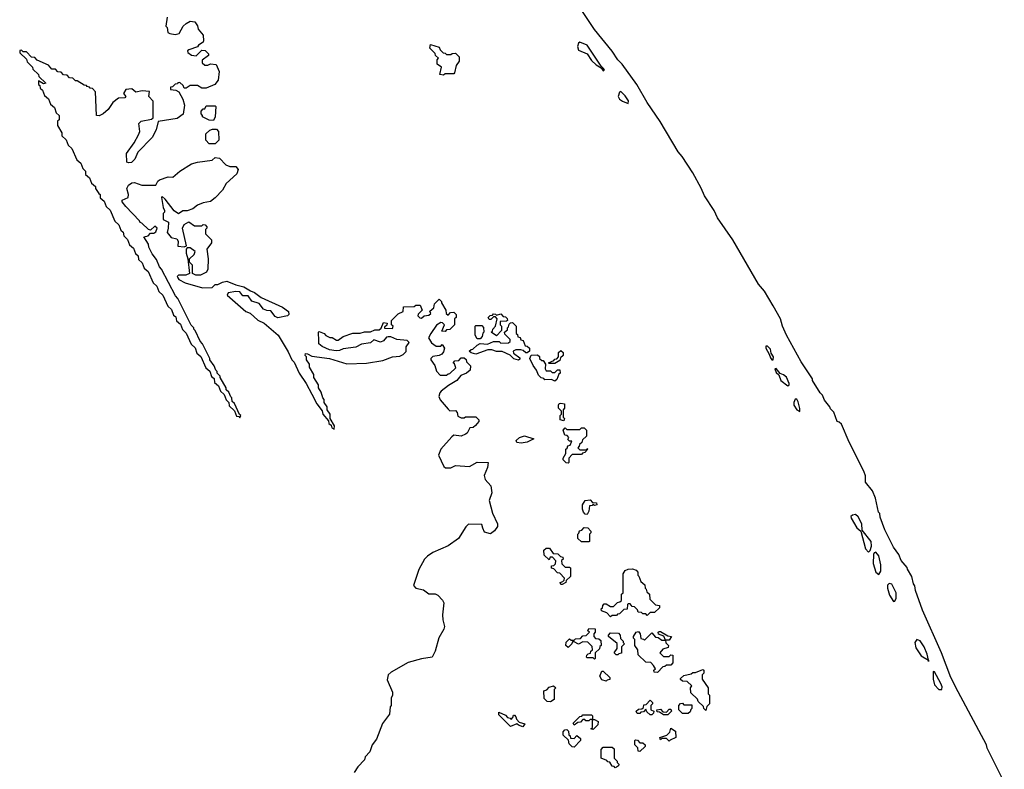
# Model space of a CAD drawing. Extents: x 2886962 to 3052311, y 540590 to 918621.
# Tile 103 of 164: x 3030372 to 3037092, y 744059 to 749179. Entities that reach past the tile are written whole.
import ezdxf

# ---------------------------------------------------------------- set-up
doc = ezdxf.new("R2010")
doc.units = 0

msp = doc.modelspace()

# ---------------------------------------------------------------- linework, layer by layer
at = {"layer": '0CON20XD'}
for points in [[(3036033.8, 746293.8), (3035980, 746415), (3035965, 746430), (3035950, 746435), (3035928.3, 746498.3), (3035905, 746520), (3035900, 746535), (3035865, 746580), (3035850, 746615), (3035835, 746630), (3035783.3, 746715), (3035782.5, 746725), (3035705, 746842.5), (3035606.2, 747025), (3035578.8, 747085), (3035563.8, 747135), (3035513.3, 747225), (3035454, 747324), (3035415, 747372.5), (3035238.8, 747675), (3035134, 747825), (3035112.5, 747875), (3035045.7, 747975.7), (3035022.5, 748027.5), (3034965, 748133.3), (3034893.5, 748243.5), (3034865, 748276.7), (3034743.2, 748483.2), (3034655, 748613.3), (3034583.8, 748735), (3034484.2, 748874.2), (3034453.8, 748905), (3034414.3, 748964.3), (3034295, 749112.5), (3034213.8, 749235)], [(3031396.7, 749083.3), (3031432.7, 749077.3), (3031460, 749085), (3031486.7, 749133.3), (3031507, 749153), (3031535, 749167.5), (3031567.5, 749165), (3031585, 749137.5), (3031590, 749115), (3031623.6, 749073.6), (3031626.2, 749035), (3031623.9, 749026.1), (3031592.5, 749005), (3031585, 748992.5), (3031525, 748972.5), (3031517.5, 748965), (3031520, 748955), (3031545, 748937.5), (3031575, 748932.5), (3031615, 748970), (3031638.3, 748968.3), (3031660, 748945), (3031660, 748935), (3031617.5, 748902.5), (3031617.5, 748885), (3031635, 748867.5), (3031655, 748867.5), (3031675, 748876.2), (3031712, 748872), (3031734, 748825), (3031726.2, 748765), (3031703, 748737), (3031645, 748710), (3031615, 748710), (3031585, 748730), (3031535, 748730), (3031508.3, 748711.7), (3031495, 748710), (3031488.3, 748728.3), (3031465, 748750), (3031451.7, 748748.3), (3031448.3, 748741.7), (3031431.7, 748738.3), (3031415, 748720), (3031401.7, 748718.3), (3031401.7, 748701.7), (3031437, 748697), (3031456.7, 748686.7), (3031486.2, 748636.2), (3031497.5, 748595), (3031486.7, 748533.3), (3031446.4, 748503.6), (3031317, 748483), (3031303.9, 748426.1), (3031276.2, 748373.8), (3031177, 748273), (3031157.5, 748225), (3031135, 748202.5), (3031115, 748200), (3031102.5, 748205), (3031100, 748265), (3031152.5, 748337.5), (3031181.7, 748391.7), (3031192.5, 748415), (3031185, 748470), (3031200, 748485), (3031271.7, 748498.3), (3031281.7, 748508.3), (3031281.7, 748621.7), (3031253.3, 748655), (3031258.3, 748688.3), (3031207, 748693), (3031165, 748683.3), (3031136.4, 748706.4), (3031095, 748702.5), (3031080, 748675), (3031096.7, 748655), (3031090, 748645), (3031045, 748643.3), (3031006.8, 748613.2), (3030975.6, 748564.4), (3030942.5, 748535), (3030915, 748521.2), (3030895, 748523.3), (3030890, 748685), (3030868.3, 748708.3), (3030851.7, 748711.7), (3030848.3, 748718.3), (3030831.7, 748721.7), (3030828.3, 748728.3), (3030811.7, 748731.7), (3030765, 748760), (3030751.7, 748761.7), (3030735, 748780), (3030711.7, 748781.7), (3030695, 748800), (3030671.7, 748801.7), (3030655, 748820), (3030631.7, 748821.7), (3030615, 748840), (3030591.7, 748841.7), (3030568.3, 748868.3), (3030491.7, 748901.7), (3030475, 748920), (3030451.7, 748921.7), (3030418.3, 748958.3), (3030395, 748960), (3030385, 748970), (3030371.7, 748968.3), (3030371.7, 748951.7), (3030418.3, 748908.3), (3030421.7, 748891.7), (3030460, 748855), (3030461.7, 748841.7), (3030500, 748805), (3030501.7, 748791.7), (3030550, 748745), (3030535, 748740), (3030500, 748760), (3030500, 748735), (3030508.3, 748728.3), (3030511.7, 748711.7), (3030528.3, 748698.3), (3030541.7, 748661.7), (3030568.3, 748638.3), (3030581.7, 748601.7), (3030608.3, 748578.3), (3030621.7, 748541.7), (3030640, 748525), (3030640, 748495), (3030630, 748485), (3030630, 748455), (3030660, 748405), (3030660, 748385), (3030688.3, 748358.3), (3030701.7, 748321.7), (3030728.3, 748298.3), (3030761.7, 748221.7), (3030788.3, 748198.3), (3030801.7, 748161.7), (3030820, 748145), (3030821.7, 748121.7), (3030848.3, 748098.3), (3030861.7, 748061.7), (3030888.3, 748038.3), (3030890, 748025), (3030911.7, 747991.7), (3030920, 747985), (3030921.7, 747961.7), (3030948.3, 747938.3), (3030961.7, 747901.7), (3030988.3, 747878.3), (3031021.7, 747801.7), (3031048.3, 747778.3), (3031061.7, 747741.7), (3031078.3, 747728.3), (3031081.7, 747701.7), (3031108.3, 747678.3), (3031121.7, 747641.7), (3031148.3, 747618.3), (3031161.7, 747581.7), (3031180, 747565), (3031181.7, 747541.7), (3031208.3, 747518.3), (3031221.7, 747481.7), (3031248.3, 747458.3), (3031281.7, 747381.7), (3031308.3, 747358.3), (3031321.7, 747321.7), (3031348.3, 747298.3), (3031381.7, 747221.7), (3031408.3, 747198.3), (3031421.7, 747161.7), (3031438.3, 747148.3), (3031441.7, 747121.7), (3031468.3, 747098.3), (3031481.7, 747061.7), (3031508.3, 747038.3), (3031541.7, 746961.7), (3031568.3, 746938.3), (3031581.7, 746901.7), (3031608.3, 746878.3), (3031641.7, 746801.7), (3031668.3, 746778.3), (3031681.7, 746741.7), (3031698.3, 746728.3), (3031701.7, 746701.7), (3031728.3, 746678.3), (3031741.7, 746641.7), (3031768.3, 746618.3), (3031781.7, 746581.7), (3031800, 746565), (3031801.7, 746541.7), (3031838.3, 746508.3), (3031851.7, 746471.7), (3031868.3, 746468.3), (3031875, 746460), (3031880, 746475), (3031871.7, 746481.7), (3031838.3, 746558.3), (3031821.7, 746571.7), (3031820, 746595), (3031811.7, 746601.7), (3031800, 746635), (3031781.7, 746651.7), (3031780, 746665), (3031740, 746735), (3031740, 746745), (3031720, 746765), (3031720, 746775), (3031710, 746785), (3031700, 746815), (3031670, 746855), (3031670, 746865), (3031620, 746965), (3031603, 746983), (3031570, 747055), (3031560, 747065), (3031560, 747075), (3031543, 747093), (3031450, 747275), (3031435, 747292.5), (3031340, 747475), (3031325, 747490), (3031305, 747540), (3031275, 747580), (3031252.5, 747625), (3031250, 747645), (3031220, 747695), (3031248.3, 747701.7), (3031265, 747720), (3031288.3, 747721.7), (3031300, 747730), (3031310, 747755), (3031295, 747767.5), (3031265, 747740), (3031250, 747745), (3031205, 747790), (3031193.3, 747793.3), (3031190, 747805), (3031095, 747902.5), (3031070, 747935), (3031070, 747945), (3031112.5, 747965), (3031114, 747985), (3031103.3, 748025), (3031115, 748047.5), (3031136.4, 748063.6), (3031155, 748065.8), (3031205, 748047.5), (3031301.7, 748048.3), (3031314.2, 748075.8), (3031325.8, 748084.2), (3031385, 748105.8), (3031417, 748103), (3031465.7, 748144.3), (3031545, 748193.8), (3031585, 748206), (3031685, 748220), (3031705, 748237.5), (3031735, 748232.5), (3031778.3, 748188.3), (3031807, 748177), (3031845.9, 748175.9), (3031863.3, 748155), (3031854.1, 748125.9), (3031780.5, 748059.6), (3031756.2, 748013.8), (3031705, 747962.5), (3031675, 747936.7), (3031625, 747928.8), (3031585, 747911.2), (3031553.9, 747886.1), (3031515, 747873.3), (3031485, 747872.5), (3031455, 747853.8), (3031425, 747873.3), (3031365, 747952.5), (3031345, 747970), (3031340, 747965), (3031350, 747895), (3031360, 747875), (3031360, 747865), (3031350, 747855), (3031350, 747815), (3031386.7, 747795), (3031386.1, 747753.9), (3031377.5, 747725), (3031405, 747690), (3031445, 747682.5), (3031453.3, 747665), (3031451.7, 747631.7), (3031495, 747627.5), (3031510, 747635), (3031483.8, 747755), (3031495, 747780), (3031525, 747797.5), (3031565, 747770), (3031615, 747770), (3031625, 747780), (3031638.3, 747778.3), (3031650, 747765), (3031650, 747755), (3031640, 747745), (3031640, 747715), (3031680, 747675), (3031680, 747655), (3031648.3, 747611.7), (3031657.5, 747545), (3031655.8, 747475), (3031646, 747455), (3031605, 747434.2), (3031574.1, 747434.1), (3031550, 747445), (3031551.7, 747501.7), (3031531.7, 747521.7), (3031530, 747545), (3031562.5, 747575), (3031570, 747595), (3031535, 747620), (3031515, 747620), (3031508.3, 747611.7), (3031507.5, 747585), (3031520, 747545), (3031530, 747445), (3031505, 747434), (3031455, 747433.3), (3031446.7, 747425), (3031450, 747415), (3031457.5, 747405), (3031500.5, 747380.4), (3031618.3, 747348.3), (3031685, 747350), (3031705, 747370), (3031725, 747370), (3031755, 747386.2), (3031785, 747392), (3031847.7, 747367.7), (3031902.5, 747355), (3031946.4, 747326.4), (3031975, 747316.2), (3032020.8, 747280.8), (3032165.7, 747215.7), (3032206.7, 747185), (3032207.5, 747165), (3032200, 747155), (3032133, 747143), (3032115, 747152.5), (3032085, 747190), (3032058.3, 747191.7), (3032035, 747202.5), (3032005, 747240), (3031957, 747257), (3031931.7, 747291.7), (3031895, 747293.3), (3031875, 747320), (3031847, 747323), (3031795, 747312.5), (3031788.3, 747298.3), (3031915, 747186.2), (3031945, 747173.3), (3031997.3, 747127.3), (3032040, 747105), (3032136.7, 747025), (3032205, 746910), (3032230, 746855), (3032245, 746840), (3032280, 746765), (3032327.5, 746695), (3032365, 746620), (3032400, 746555), (3032437, 746507), (3032440, 746485), (3032478.3, 746438.3), (3032481.7, 746421.7), (3032498.3, 746408.3), (3032501.7, 746391.7), (3032518.3, 746381.7), (3032520, 746405), (3032490, 746455), (3032490, 746485), (3032470, 746515), (3032470, 746535), (3032450, 746565), (3032450, 746585), (3032440, 746595), (3032430, 746635), (3032410, 746665), (3032410, 746685), (3032380, 746735), (3032380, 746755), (3032350, 746805), (3032350, 746825), (3032330, 746855), (3032330, 746875), (3032320, 746885), (3032321.7, 746898.3), (3032335, 746897.5), (3032365, 746880), (3032485, 746865.6), (3032605, 746827.1), (3032738.3, 746831.7), (3032849.3, 746850.7), (3032915, 746876.2), (3032965, 746880), (3032988.3, 746891.7), (3033008.3, 746911.7), (3033010, 746945), (3033030, 746975), (3033017, 746987), (3032946.2, 746993.8), (3032905, 747012.5), (3032887, 747013), (3032875, 747010), (3032853.9, 746986.1), (3032835, 746976.7), (3032788.3, 746991.7), (3032765, 746972.5), (3032705, 746962.5), (3032665, 746942.5), (3032578.3, 746931.7), (3032555, 746920), (3032532.5, 746917.5), (3032485, 746923.8), (3032435, 746946.2), (3032413.8, 746965), (3032412.5, 746985)], [(3031378.8, 749195), (3031370, 749135), (3031377.5, 749125), (3031381.7, 749091.7), (3031396.7, 749083.3)], [(3034355, 748830), (3034362.9, 748835), (3034356.8, 748845), (3034340.8, 748860.7), (3034245, 749004.3), (3034195.7, 749024.3), (3034185, 749019.2), (3034177.7, 748995), (3034185, 748971.1), (3034245.2, 748945.2), (3034275, 748899), (3034305, 748870.8), (3034339.6, 748849.6), (3034355, 748830)], [(3033265, 748800), (3033240, 748805), (3033250, 748855), (3033220, 748875), (3033220, 748905), (3033230, 748915), (3033210, 748935), (3033208.3, 748948.3), (3033170, 748985), (3033175, 749010), (3033235, 748990), (3033241.7, 748971.7), (3033261.7, 748951.7), (3033275, 748950), (3033285, 748940), (3033315, 748940), (3033323, 748947), (3033345, 748950), (3033370, 748925), (3033370, 748895), (3033350, 748865), (3033340, 748815), (3033335, 748810), (3033275, 748810), (3033265, 748800)], [(3034525, 748606.7), (3034525.8, 748625), (3034505, 748659.5), (3034475, 748687.7), (3034465.3, 748684.7), (3034455.9, 748655), (3034466.2, 748635), (3034485, 748621.5), (3034525, 748606.7)], [(3031695, 748490), (3031665, 748492.5), (3031620, 748515), (3031620, 748525), (3031610, 748535), (3031610, 748555), (3031625, 748570), (3031635, 748570), (3031645, 748590), (3031705, 748590), (3031710, 748585), (3031706.7, 748515), (3031695, 748490)], [(3031705, 748330), (3031665, 748330), (3031642.5, 748355), (3031641.7, 748398.3), (3031670, 748425), (3031688.3, 748431.7), (3031715, 748430), (3031727.5, 748415), (3031730, 748355), (3031705, 748330)], [(3032412.5, 746985), (3032410, 747045), (3032415, 747050), (3032450, 747035), (3032461.7, 747021.7), (3032488.3, 747008.3), (3032505, 747007.5), (3032535, 746990), (3032545, 746990), (3032580, 747015), (3032645, 747037.5), (3032695, 747037.5), (3032725, 747046.7), (3032765, 747047.5), (3032795, 747060), (3032825, 747060), (3032838.3, 747071.7), (3032855, 747110), (3032880, 747105), (3032878.3, 747091.7), (3032861.7, 747078.3), (3032861.7, 747071.7), (3032915, 747070), (3032920, 747085), (3032910, 747095), (3032910, 747125), (3032955, 747170), (3032990, 747185), (3032991.7, 747218.3), (3033065, 747220), (3033075, 747230), (3033105, 747230), (3033117.5, 747195), (3033091.7, 747168.3), (3033090, 747155), (3033101.7, 747141.7), (3033115, 747140), (3033133, 747157), (3033165, 747160), (3033178.3, 747171.7), (3033171.7, 747188.3), (3033198.3, 747211.7), (3033201.7, 747238.3), (3033235, 747270), (3033250, 747255), (3033250, 747245), (3033280, 747195), (3033281.7, 747171.7), (3033295, 747160), (3033311.7, 747178.3), (3033335, 747180), (3033350, 747165), (3033350, 747145), (3033340, 747135), (3033340, 747095), (3033308.3, 747061.7), (3033285, 747060), (3033275, 747050), (3033251.7, 747051.7), (3033270, 747095), (3033258.3, 747108.3), (3033245, 747110), (3033217, 747093), (3033176.7, 747035), (3033162.5, 747005), (3033181.7, 746971.7), (3033215, 746950), (3033245, 746950), (3033255, 746960), (3033270, 746935), (3033265, 746910), (3033252.5, 746895), (3033235, 746884), (3033192.3, 746877.7), (3033176.7, 746865), (3033176.7, 746855), (3033205.7, 746815.7), (3033217.5, 746777.5), (3033241.7, 746751.7), (3033285, 746750), (3033295, 746760), (3033308.3, 746761.7), (3033348.3, 746801.7), (3033338.3, 746828.3), (3033330, 746835), (3033341.7, 746848.3), (3033368.3, 746851.7), (3033385, 746870), (3033405, 746870), (3033418.3, 746858.3), (3033421.7, 746841.7), (3033447.5, 746815), (3033446.7, 746785), (3033420, 746765), (3033381.7, 746748.3), (3033355, 746713.3), (3033298.8, 746681.2), (3033248.8, 746641.2), (3033238.8, 746631.2), (3033232.5, 746605), (3033241.7, 746581.7), (3033295, 746517.5), (3033308.3, 746508.3), (3033345, 746510), (3033357.5, 746495), (3033361.7, 746471.7), (3033385, 746460), (3033405, 746460), (3033415, 746466.7), (3033485, 746466.7), (3033506.1, 746446.1), (3033506.2, 746435), (3033483.6, 746406.4), (3033465.9, 746394.1), (3033445, 746390), (3033426.7, 746355), (3033415, 746347.5), (3033385, 746333.3), (3033335, 746340), (3033320, 746330), (3033246.7, 746245), (3033230, 746205), (3033267.5, 746127.5), (3033278.3, 746118.3), (3033315, 746118.8), (3033345, 746133.3), (3033442.5, 746127.5), (3033495, 746156.7), (3033570, 746155), (3033565, 746120), (3033541.2, 746065), (3033548, 746038), (3033586.2, 745995), (3033593.6, 745946.4), (3033576.2, 745895), (3033598.3, 745808.3), (3033633.3, 745735), (3033633, 745717), (3033613, 745687), (3033585, 745667.5), (3033545, 745677.5), (3033532.5, 745705), (3033525, 745730), (3033435, 745732), (3033415.7, 745714.3), (3033365.6, 745634.4), (3033295, 745586.2), (3033191.1, 745538.9), (3033155.6, 745514.4), (3033135.6, 745494.4), (3033095.7, 745424.3), (3033058.8, 745315), (3033075.8, 745295.8), (3033127.5, 745285), (3033165, 745257.5), (3033206.4, 745256.4), (3033225, 745247.5), (3033257.5, 745215), (3033267.5, 745195), (3033258, 745115), (3033259.3, 745079.3), (3033270, 745035), (3033266.7, 745016.7), (3033232.3, 744957.7), (3033207.5, 744865), (3033187.5, 744825), (3033115, 744813.1), (3033022.4, 744787.6), (3032906.7, 744723.3), (3032886, 744705), (3032880, 744670), (3032916.2, 744585), (3032916.2, 744565), (3032907.5, 744545), (3032906, 744494), (3032900, 744485), (3032896.2, 744435), (3032848.8, 744371.2), (3032806, 744265), (3032778, 744225), (3032760.7, 744179.3), (3032730, 744145), (3032725.8, 744124.2), (3032678.8, 744075), (3032655, 744036.7)], [(3033625, 747020), (3033590, 747045), (3033598.3, 747051.7), (3033600, 747065), (3033620, 747085), (3033630, 747135), (3033618.3, 747148.3), (3033605, 747150), (3033588.3, 747131.7), (3033575, 747130), (3033570, 747145), (3033581.7, 747158.3), (3033598.3, 747161.7), (3033605, 747170), (3033618.3, 747168.3), (3033625, 747160), (3033655, 747170), (3033671.7, 747151.7), (3033688.3, 747148.3), (3033698.3, 747138.3), (3033700, 747125), (3033695, 747120), (3033651.7, 747118.3), (3033650, 747095), (3033660, 747085), (3033660, 747055), (3033625, 747020)], [(3033775, 746853.3), (3033743.3, 746863.3), (3033718.3, 746888.3), (3033665, 746912.5), (3033625, 746912.5), (3033595, 746923.3), (3033566.4, 746923.6), (3033485, 746893.8), (3033453, 746903), (3033440, 746915), (3033453, 746927), (3033465, 746927.5), (3033493.6, 746956.4), (3033515, 746967.5), (3033565, 746962.5), (3033605, 746980), (3033645, 746980), (3033655, 746970), (3033708.3, 746971.7), (3033718.3, 746981.7), (3033720, 746995), (3033681.7, 747031.7), (3033680, 747045), (3033700, 747060), (3033700, 747075), (3033708.3, 747081.7), (3033711.7, 747098.3), (3033721.7, 747108.3), (3033735, 747110), (3033760, 747085), (3033760, 747035), (3033768.3, 747028.3), (3033771.7, 747011.7), (3033788.3, 747008.3), (3033791.7, 746991.7), (3033808.3, 746988.3), (3033821.7, 746951.7), (3033835, 746950), (3033850, 746935), (3033850, 746915), (3033835, 746902.5), (3033825, 746902.5), (3033808.3, 746918.3), (3033793, 746923), (3033757, 746923), (3033740, 746915), (3033741.7, 746901.7), (3033785, 746870), (3033785, 746860), (3033775, 746853.3)], [(3033515, 747000), (3033495, 747000), (3033480, 747025), (3033480, 747085), (3033485, 747090), (3033525, 747090), (3033537, 747077), (3033540, 747045), (3033531.7, 747038.3), (3033527.5, 747015), (3033515, 747000)], [(3035515, 746855.8), (3035516.3, 746875), (3035500.9, 746900.9), (3035495, 746928.9), (3035475, 746949.7), (3035465, 746948.9), (3035464.7, 746935), (3035487.8, 746895), (3035495, 746869.5), (3035505, 746856.2), (3035515, 746855.8)], [(3034025, 746710), (3034001.7, 746721.7), (3033955, 746720), (3033948.3, 746728.3), (3033931.7, 746731.7), (3033911.7, 746751.7), (3033900, 746785), (3033876.4, 746816.4), (3033853.6, 746863.6), (3033863.3, 746886.7), (3033905, 746890), (3033918.3, 746878.3), (3033920, 746865), (3033935, 746850), (3033945, 746850), (3033960, 746825), (3033957.5, 746795), (3033965, 746780), (3033995, 746780), (3034005, 746770), (3034025, 746770), (3034041.7, 746788.3), (3034058.3, 746788.3), (3034060, 746765), (3034051.7, 746758.3), (3034038.3, 746721.7), (3034025, 746710)], [(3034025, 746830), (3033985, 746830), (3033980, 746835), (3034018.3, 746851.7), (3034025, 746860), (3034038.3, 746861.7), (3034050, 746875), (3034050, 746905), (3034065, 746920), (3034080, 746905), (3034080, 746885), (3034061.7, 746868.3), (3034058.3, 746851.7), (3034025, 746830)], [(3035615, 746678.9), (3035623.5, 746685), (3035623.8, 746695), (3035605, 746737), (3035585, 746754), (3035561.2, 746761.2), (3035535, 746795.4), (3035526.2, 746793.8), (3035535, 746768.2), (3035553.1, 746753), (3035566.2, 746715), (3035615, 746678.9)], [(3034085, 746440), (3034060, 746445), (3034060, 746475), (3034070, 746485), (3034070, 746505), (3034050, 746525), (3034050, 746545), (3034053.6, 746556.4), (3034065, 746560), (3034090, 746555), (3034090, 746525), (3034080, 746515), (3034080, 746465), (3034090, 746455), (3034085, 746440)], [(3035695, 746502.5), (3035697.2, 746522.8), (3035685, 746568.2), (3035675, 746586.5), (3035665, 746587.5), (3035654.4, 746565), (3035654.5, 746545), (3035675, 746513.3), (3035695, 746502.5)], [(3033795, 746286.7), (3033765, 746290), (3033760, 746305), (3033783.9, 746326.1), (3033816.1, 746336.1), (3033880, 746315), (3033835, 746293.8), (3033795, 746286.7)], [(3034115, 746150), (3034101.7, 746151.7), (3034081.7, 746171.7), (3034080, 746185), (3034100, 746215), (3034100, 746245), (3034108.3, 746251.7), (3034111.7, 746268.3), (3034128.3, 746271.7), (3034140, 746300), (3034125, 746300), (3034111.7, 746311.7), (3034120, 746325), (3034108.3, 746338.3), (3034091.7, 746341.7), (3034080, 746375), (3034095, 746390), (3034105, 746380), (3034195, 746380), (3034205, 746390), (3034225, 746390), (3034240, 746375), (3034240, 746335), (3034211.7, 746308.3), (3034208.3, 746291.7), (3034191.7, 746278.3), (3034190, 746265), (3034180, 746255), (3034195, 746240), (3034240, 746240), (3034245, 746250), (3034250, 746245), (3034228.3, 746221.7), (3034211.7, 746218.3), (3034205, 746210), (3034141.7, 746208.3), (3034120, 746185), (3034120, 746155), (3034115, 746150)], [(3037091.7, 743971.7), (3036974.1, 744204.1), (3036970, 744225), (3036777, 744587), (3036727.5, 744685), (3036662.9, 744855), (3036534.2, 745145), (3036485, 745280), (3036481.7, 745311.7), (3036472.5, 745325), (3036460, 745375), (3036430, 745425), (3036428.3, 745438.3), (3036387.5, 745485), (3036372.5, 745525), (3036336.4, 745576.4), (3036276.7, 745695), (3036245, 745780), (3036242.5, 745805), (3036233.8, 745815), (3036211.7, 745911.7), (3036191.7, 745961.7), (3036145, 746020), (3036143.6, 746063.6), (3036133.3, 746095), (3036033.8, 746293.8)], [(3034245, 745800), (3034231.7, 745801.7), (3034220, 745815), (3034212.5, 745835), (3034212.5, 745865), (3034230, 745895), (3034265, 745900), (3034281.7, 745881.7), (3034308.3, 745878.3), (3034310, 745865), (3034295, 745860), (3034285, 745870), (3034278.3, 745861.7), (3034261.7, 745858.3), (3034257, 745823), (3034245, 745800)], [(3036165, 745542.5), (3036176.3, 745553.7), (3036186, 745584), (3036182.1, 745615), (3036121.3, 745691.3), (3036119.3, 745735), (3036095, 745783.9), (3036075, 745799.6), (3036055, 745794.6), (3036044.1, 745785.9), (3036046.6, 745775), (3036085, 745707.9), (3036111.4, 745685), (3036144.1, 745565), (3036165, 745542.5)], [(3034255, 745612.5), (3034205, 745612.5), (3034180, 745635), (3034180, 745665), (3034188.3, 745671.7), (3034191.7, 745688.3), (3034208.3, 745691.7), (3034225, 745710), (3034248.3, 745708.3), (3034270, 745685), (3034270, 745675), (3034260, 745665), (3034260, 745615), (3034255, 745612.5)], [(3034075, 745320), (3034065, 745320), (3034060, 745335), (3034078.3, 745341.7), (3034088.3, 745351.7), (3034090, 745365), (3034058.3, 745398.3), (3034041.7, 745401.7), (3034018.3, 745428.3), (3034001.7, 745431.7), (3034001.7, 745448.3), (3034018.3, 745451.7), (3034028.3, 745461.7), (3034031.7, 745481.7), (3034008.3, 745508.3), (3033991.7, 745508.3), (3033985, 745490), (3033951.7, 745521.7), (3033950, 745555), (3033965, 745570), (3033988.3, 745568.3), (3034011.7, 745531.7), (3034045, 745530), (3034061.7, 745511.7), (3034078.3, 745508.3), (3034080, 745495), (3034070, 745485), (3034071.7, 745461.7), (3034095, 745440), (3034125, 745440), (3034130, 745435), (3034130, 745375), (3034101.7, 745348.3), (3034100, 745335), (3034075, 745320)], [(3036235, 745389.6), (3036247.9, 745412.1), (3036248.8, 745455), (3036236.1, 745516.1), (3036215, 745541.4), (3036203.4, 745536.5), (3036198.5, 745525), (3036197.7, 745465), (3036215, 745405.3), (3036235, 745389.6)], [(3034405, 745100), (3034378.3, 745128.3), (3034341.7, 745141.7), (3034340, 745155), (3034348.3, 745161.7), (3034351.7, 745178.3), (3034361.7, 745188.3), (3034375, 745190), (3034405, 745170), (3034425, 745170), (3034451.7, 745198.3), (3034468.3, 745201.7), (3034478.3, 745211.7), (3034480, 745255), (3034490, 745265), (3034490, 745395), (3034503.6, 745416.4), (3034523.6, 745426.4), (3034555, 745427.5), (3034578.3, 745418.3), (3034590, 745405), (3034590, 745385), (3034598.3, 745378.3), (3034611.7, 745341.7), (3034638.3, 745318.3), (3034640, 745295), (3034648.3, 745288.3), (3034651.7, 745271.7), (3034670, 745255), (3034671.7, 745221.7), (3034711.7, 745181.7), (3034738.3, 745178.3), (3034738.3, 745161.7), (3034705, 745130), (3034675, 745130), (3034655, 745110), (3034645, 745120), (3034625, 745120), (3034615, 745130), (3034593, 745133), (3034588.3, 745148.3), (3034568.3, 745168.3), (3034551.7, 745171.7), (3034538.3, 745188.3), (3034525, 745190), (3034520, 745185), (3034518.3, 745151.7), (3034495, 745150), (3034465, 745120), (3034451.7, 745118.3), (3034445, 745110), (3034415, 745110), (3034405, 745100)], [(3036335, 745204.5), (3036345, 745206.9), (3036353.1, 745226.9), (3036353.2, 745265), (3036325, 745323.6), (3036305, 745328.2), (3036294, 745316), (3036295.2, 745295), (3036308.5, 745248.5), (3036335, 745204.5)], [(3034295, 744810), (3034285, 744820), (3034245, 744820), (3034240, 744825), (3034241.7, 744838.3), (3034251.7, 744848.3), (3034268.3, 744851.7), (3034270, 744865), (3034280, 744875), (3034278.3, 744898.3), (3034248.3, 744928.3), (3034215, 744930), (3034185, 744912.5), (3034155, 744930), (3034145, 744930), (3034140, 744915), (3034115, 744890), (3034100, 744905), (3034101.7, 744928.3), (3034125, 744950), (3034135, 744940), (3034155, 744940), (3034165, 744950), (3034198.3, 744951.7), (3034215, 744970), (3034238.3, 744971.7), (3034260, 744995), (3034250, 745005), (3034255, 745020), (3034298.3, 745018.3), (3034300, 744995), (3034290, 744985), (3034290, 744965), (3034301.7, 744951.7), (3034325, 744950), (3034338.3, 744938.3), (3034340, 744905), (3034331.7, 744898.3), (3034328.3, 744881.7), (3034300, 744855), (3034300, 744815), (3034295, 744810)], [(3034455, 744840), (3034441.7, 744841.7), (3034430, 744855), (3034450, 744885), (3034448.3, 744918.3), (3034390, 744965), (3034390, 744975), (3034405, 744990), (3034458.3, 744988.3), (3034470, 744975), (3034471.7, 744951.7), (3034490, 744935), (3034490, 744925), (3034500, 744915), (3034480, 744895), (3034478.3, 744851.7), (3034461.7, 744848.3), (3034455, 744840)], [(3034725, 744720), (3034701.7, 744721.7), (3034700, 744735), (3034710, 744745), (3034698.3, 744768.3), (3034678.3, 744788.3), (3034645, 744790), (3034591.7, 744841.7), (3034590, 744875), (3034570, 744905), (3034570, 744945), (3034560, 744955), (3034560, 744965), (3034580, 744995), (3034595, 745000), (3034607.5, 744985), (3034611.7, 744951.7), (3034628.3, 744948.3), (3034635, 744940), (3034685, 744990), (3034711.7, 744961.7), (3034728.3, 744958.3), (3034755, 744940), (3034780, 744940), (3034768.3, 744968.3), (3034731.7, 744981.7), (3034730, 744995), (3034735, 745000), (3034745, 745000), (3034795, 744970), (3034820, 744965), (3034805, 744940), (3034780, 744940), (3034781.7, 744921.7), (3034800, 744905), (3034798.3, 744891.7), (3034761.7, 744878.3), (3034740, 744855), (3034765, 744830), (3034805, 744830), (3034815, 744840), (3034828.3, 744838.3), (3034830, 744785), (3034815, 744770), (3034785, 744770), (3034775, 744760), (3034761.7, 744758.3), (3034725, 744720)], [(3036575, 744794.5), (3036573.3, 744803.3), (3036565.6, 744844.4), (3036544.4, 744895), (3036517.4, 744937.4), (3036495, 744944.5), (3036480, 744925), (3036487.4, 744887.4), (3036525, 744834.7), (3036573.3, 744803.3), (3036575, 744794.5)], [(3034375, 744660), (3034345, 744670), (3034330, 744695), (3034345, 744730), (3034355, 744730), (3034400, 744685), (3034398.3, 744671.7), (3034381.7, 744668.3), (3034375, 744660)], [(3035055, 744460), (3035040, 744475), (3035038.3, 744488.3), (3035001.7, 744521.7), (3034998.3, 744538.3), (3034951.7, 744581.7), (3034950, 744615), (3034958.3, 744628.3), (3034928.3, 744658.3), (3034895, 744660), (3034881.7, 744671.7), (3034881.7, 744678.3), (3034905, 744700), (3034955, 744710), (3034965, 744720), (3034985, 744720), (3035023, 744737), (3035035, 744740), (3035040, 744735), (3035040, 744715), (3035030, 744705), (3035030, 744675), (3035070, 744615), (3035070, 744575), (3035080, 744565), (3035080, 744505), (3035061.7, 744488.3), (3035055, 744460)], [(3036645, 744603.9), (3036665, 744604), (3036666.9, 744623), (3036659.4, 744645), (3036615, 744725.5), (3036605, 744727.5), (3036605.5, 744674.5), (3036615.6, 744635), (3036645, 744603.9)], [(3033995, 744520), (3033971.7, 744521.7), (3033951.7, 744541.7), (3033950, 744595), (3033968.3, 744601.7), (3033985, 744620), (3034015, 744630), (3034030, 744615), (3034020, 744605), (3034020, 744535), (3033995, 744520)], [(3034685, 744430), (3034675, 744430), (3034651.7, 744451.7), (3034645, 744470), (3034628.3, 744451.7), (3034611.7, 744448.3), (3034605, 744440), (3034585, 744440), (3034580, 744455), (3034595, 744470), (3034618.3, 744471.7), (3034628.3, 744481.7), (3034631.7, 744498.3), (3034648.3, 744501.7), (3034675, 744530), (3034690, 744515), (3034690, 744505), (3034680, 744495), (3034680, 744465), (3034700, 744455), (3034698.3, 744441.7), (3034685, 744430)], [(3034935, 744440), (3034895, 744440), (3034870, 744465), (3034870, 744495), (3034881.7, 744508.3), (3034895, 744510), (3034905, 744500), (3034958.3, 744498.3), (3034960, 744475), (3034951.7, 744468.3), (3034948.3, 744451.7), (3034935, 744440)], [(3033805, 744350), (3033775, 744360), (3033765, 744370), (3033721.7, 744351.7), (3033641.7, 744431.7), (3033641.7, 744448.3), (3033688.3, 744428.3), (3033701.7, 744411.7), (3033718.3, 744408.3), (3033725, 744400), (3033738.3, 744411.7), (3033741.7, 744428.3), (3033748.3, 744428.3), (3033758.3, 744418.3), (3033761.7, 744401.7), (3033781.7, 744381.7), (3033818.3, 744368.3), (3033805, 744350)], [(3034795, 744430), (3034765, 744430), (3034738.3, 744448.3), (3034721.7, 744451.7), (3034720, 744465), (3034745, 744470), (3034761.7, 744451.7), (3034785, 744450), (3034805, 744470), (3034815, 744470), (3034820, 744455), (3034795, 744430)], [(3034285, 744330), (3034270, 744335), (3034280, 744345), (3034280, 744400), (3034265, 744400), (3034255, 744390), (3034235, 744390), (3034228.3, 744398.3), (3034215, 744400), (3034198.3, 744381.7), (3034181.7, 744378.3), (3034155, 744360), (3034150, 744375), (3034195, 744420), (3034208.3, 744421.7), (3034215, 744430), (3034275, 744430), (3034280, 744425), (3034280, 744400), (3034295, 744400), (3034320, 744385), (3034318.3, 744361.7), (3034285, 744330)], [(3034155, 744210), (3034141.7, 744211.7), (3034121.7, 744231.7), (3034118.3, 744258.3), (3034081.7, 744291.7), (3034080, 744315), (3034091.7, 744328.3), (3034105, 744330), (3034118.3, 744318.3), (3034120, 744295), (3034128.3, 744288.3), (3034131.7, 744271.7), (3034155, 744270), (3034175, 744290), (3034198.3, 744268.3), (3034200, 744255), (3034155, 744210)], [(3034805, 744250), (3034785, 744270), (3034755, 744270), (3034745, 744260), (3034740, 744275), (3034788.3, 744291.7), (3034808.3, 744311.7), (3034815, 744340), (3034848.3, 744318.3), (3034850, 744275), (3034811.7, 744258.3), (3034805, 744250)], [(3034605, 744180), (3034591.7, 744181.7), (3034590, 744205), (3034570, 744225), (3034570, 744255), (3034575, 744260), (3034588.3, 744258.3), (3034605, 744240), (3034625, 744240), (3034640, 744225), (3034640, 744215), (3034605, 744180)], [(3034435, 744070), (3034428.3, 744078.3), (3034415, 744080), (3034398.3, 744108.3), (3034385, 744110), (3034378.3, 744118.3), (3034340, 744135), (3034340, 744195), (3034355, 744210), (3034415, 744210), (3034428.3, 744198.3), (3034430, 744135), (3034450, 744115), (3034450, 744105), (3034460, 744095), (3034458.3, 744081.7), (3034445, 744072.5), (3034435, 744070)]]:
    msp.add_lwpolyline(points, dxfattribs=at)

doc.saveas('drawing.dxf')
